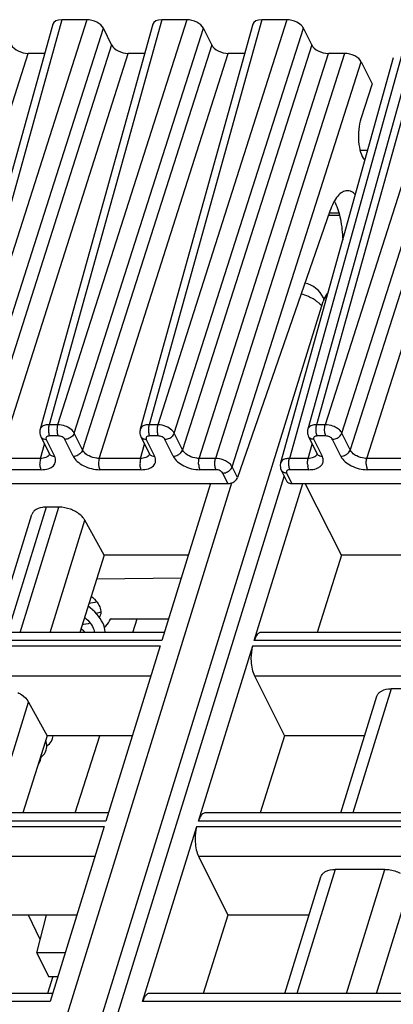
# Model space of a CAD drawing. Header units: millimetres. Extents: x 0 to 841, y 0 to 594.
# Tile 46 of 237: x 293 to 307, y 133 to 170. Entities that reach past the tile are written whole.
import ezdxf

# ---------------------------------------------------------------- set-up
doc = ezdxf.new("R2010")
doc.units = ezdxf.units.MM
doc.header["$LTSCALE"] = 46.255
doc.layers.get('0').update_dxf_attribs({"linetype": 'CONTINUOUS'})
doc.layers.add('1', color=7, linetype='CONTINUOUS')

msp = doc.modelspace()

# ---------------------------------------------------------------- linework, layer by layer
at = {"color": 7, "linetype": 'CONTINUOUS'}
for p, q in [((294.0113, 169.5728), (289.86124, 154.63666)), ((297.69554, 169.5728), (293.54549, 154.63666)), ((295.25897, 169.74045), (294.33777, 169.74045)), ((301.37978, 169.5728), (297.22973, 154.63666)), ((298.94321, 169.74045), (298.02201, 169.74045)), ((302.62745, 169.74045), (301.70625, 169.74045)), ((307.55089, 169.5728), (303.40084, 154.63666)), ((296.17701, 168.80799), (295.87192, 169.42969)), ((299.86126, 168.80799), (299.55617, 169.42969)), ((303.5455, 168.80799), (303.24041, 169.42969)), ((293.71245, 168.49723), (293.10573, 168.49723)), ((297.39669, 168.49723), (296.78997, 168.49723)), ((301.08093, 168.49723), (300.47421, 168.49723)), ((304.75729, 168.49723), (304.15846, 168.49723)), ((306.54912, 168.32958), (302.39907, 153.39344)), ((305.37025, 168.18647), (305.76682, 167.37833)), ((305.76682, 167.37833), (305.35634, 166.08887)), ((305.32638, 164.92929), (305.60434, 164.92929)), ((304.21789, 162.67817), (300.81009, 152.85612)), ((304.16674, 162.53074), (304.56891, 162.53074)), ((303.97354, 159.49019), (303.99839, 159.43956)), ((285.44444, 99.42039), (303.96251, 159.3449)), ((293.57262, 154.36694), (293.87798, 153.7447)), ((297.25686, 154.36694), (297.56222, 153.7447)), ((303.42797, 154.36694), (303.73306, 153.74524)), ((303.73344, 153.74448), (303.73306, 153.74524)), ((302.4262, 153.12372), (302.61906, 152.73072)), ((292.28864, 152.63002), (300.46011, 152.63002)), ((299.81211, 152.63002), (298.02418, 146.84429)), ((301.43181, 146.84429), (303.21974, 152.63002)), ((302.81471, 152.63002), (310.98618, 152.63002)), ((304.64337, 149.9951), (303.30857, 152.63002)), ((291.89961, 147.147), (293.24259, 151.49291)), ((294.23286, 151.76549), (293.76645, 151.76549)), ((295.90479, 149.9951), (295.18863, 151.28254)), ((295.90479, 149.9951), (295.00672, 147.147)), ((298.99785, 149.9951), (295.90479, 149.9951)), ((304.64337, 149.9951), (303.74633, 147.147)), ((307.55355, 149.9951), (304.64337, 149.9951)), ((295.62932, 149.12149), (298.73927, 149.15834)), ((295.76724, 147.80241), (295.75839, 147.77706)), ((295.77468, 147.83191), (295.76628, 147.79929)), ((296.13209, 147.67322), (296.14468, 147.64755)), ((296.14468, 147.64755), (298.2724, 147.64755)), ((296.95518, 147.147), (297.11452, 147.64755)), ((298.11772, 147.147), (278.38274, 147.147)), ((321.42057, 147.147), (301.68558, 147.147)), ((297.96366, 146.64844), (295.96662, 140.18601)), ((299.37425, 140.18601), (301.37129, 146.64844)), ((301.43582, 145.54678), (302.54249, 143.32483)), ((308.29918, 145.06482), (306.46958, 145.06482)), ((293.11639, 144.57677), (293.8015, 143.32483)), ((304.61586, 140.48873), (305.94486, 144.78937)), ((293.8015, 143.32483), (292.90721, 140.48873)), ((296.93658, 143.32483), (293.8015, 143.32483)), ((294.83565, 140.48873), (295.73847, 143.32483)), ((302.54249, 143.32483), (301.64923, 140.48873)), ((305.49228, 143.32483), (302.54249, 143.32483)), ((296.06016, 140.48873), (276.32517, 140.48873)), ((319.363, 140.48873), (299.62802, 140.48873)), ((295.90609, 139.99016), (293.90905, 133.52773)), ((297.31668, 133.52773), (299.31372, 139.99016)), ((299.37825, 138.8885), (300.46071, 136.71518)), ((306.24161, 138.40655), (304.41201, 138.40655)), ((302.5583, 133.83045), (303.8873, 138.13109)), ((294.89405, 136.71518), (291.71732, 136.71518)), ((293.54742, 135.82537), (293.11076, 136.71518)), ((293.41986, 135.33042), (293.77673, 136.71518)), ((300.46071, 136.71518), (299.55213, 133.83045)), ((303.44975, 136.71518), (300.46071, 136.71518)), ((294.46612, 135.33042), (293.41986, 135.33042)), ((293.42017, 135.33043), (293.84681, 134.46102)), ((294.00682, 134.46101), (293.81196, 133.83045)), ((293.84651, 134.46101), (294.19746, 134.46101)), ((294.0026, 133.83045), (274.26761, 133.83045)), ((317.30544, 133.83045), (297.57045, 133.83045))]:
    msp.add_line(p, q, dxfattribs=at)
at = {"color": 9, "linetype": 'CONTINUOUS'}
for p, q in [((294.33777, 169.74045), (290.18812, 154.80576)), ((295.25897, 169.74045), (290.50465, 154.80576)), ((298.02201, 169.74045), (293.87236, 154.80576)), ((298.94321, 169.74045), (294.18889, 154.80576)), ((301.70625, 169.74045), (297.5566, 154.80576)), ((302.62745, 169.74045), (297.87314, 154.80576)), ((307.87736, 169.74045), (303.72771, 154.80576)), ((308.79856, 169.74045), (304.04424, 154.80576)), ((291.1176, 154.495), (295.87192, 169.42969)), ((294.80185, 154.495), (299.55617, 169.42969)), ((298.4861, 154.49498), (303.24041, 169.42969)), ((304.6572, 154.495), (309.41152, 169.42969)), ((288.35141, 153.56254), (293.10573, 168.49723)), ((296.17701, 168.80799), (291.42269, 153.8733)), ((292.03565, 153.56254), (296.78997, 168.49723)), ((299.86126, 168.80799), (295.10694, 153.8733)), ((295.71989, 153.56254), (300.47421, 168.49723)), ((303.5455, 168.80799), (298.79118, 153.8733)), ((299.40414, 153.56254), (304.15846, 168.49723)), ((304.75729, 168.49723), (300.00297, 153.56254)), ((306.87559, 168.49723), (302.72594, 153.56254)), ((309.71661, 168.80799), (304.96229, 153.8733)), ((305.57525, 153.56254), (310.32957, 168.49723)), ((300.61593, 153.25178), (305.37025, 168.18647)), ((304.5504, 162.60497), (304.1925, 162.60497)), ((303.96262, 159.34524), (303.96251, 159.3449)), ((294.18889, 154.80576), (293.87236, 154.80576)), ((297.87314, 154.80576), (297.5566, 154.80576)), ((304.04424, 154.80576), (303.72771, 154.80576)), ((294.20904, 154.38841), (293.8925, 154.38841)), ((295.10694, 153.8733), (294.80185, 154.495)), ((297.89328, 154.38841), (297.57675, 154.38841)), ((298.79118, 153.8733), (298.4861, 154.49498)), ((304.06439, 154.38841), (303.74785, 154.38841)), ((304.96229, 153.8733), (304.6572, 154.495)), ((293.56152, 153.56254), (293.70824, 154.09058)), ((293.76932, 154.26411), (294.07441, 153.6424)), ((294.75931, 153.6424), (294.45422, 154.26411)), ((297.24577, 153.56254), (297.39248, 154.09058)), ((297.45356, 154.26411), (297.75865, 153.6424)), ((298.44355, 153.6424), (298.13846, 154.26411)), ((303.41687, 153.56254), (303.56359, 154.09058)), ((303.62467, 154.26411), (303.92976, 153.6424)), ((304.61466, 153.6424), (304.30957, 154.26411)), ((293.56152, 153.56254), (292.03565, 153.56254)), ((297.24577, 153.56254), (295.71989, 153.56254)), ((300.00297, 153.56254), (299.40414, 153.56254)), ((300.81009, 152.85612), (300.61593, 153.25178)), ((303.41687, 153.56254), (302.72594, 153.56254)), ((307.10112, 153.56254), (305.57525, 153.56254)), ((302.52643, 152.91948), (286.09481, 99.74675)), ((293.58167, 153.14519), (292.0558, 153.14519)), ((297.26591, 153.14519), (295.74004, 153.14519)), ((300.02312, 153.14519), (299.42428, 153.14519)), ((300.46011, 152.63002), (300.2683, 153.02089)), ((302.6229, 153.02089), (302.81471, 152.63002)), ((303.43702, 153.14519), (302.74608, 153.14519)), ((307.12126, 153.14519), (305.59539, 153.14519)), ((284.25269, 99.74675), (300.60385, 152.65913)), ((293.76645, 151.76549), (292.33923, 147.147)), ((292.80564, 147.147), (294.23286, 151.76549)), ((293.91066, 147.147), (295.18863, 151.28254)), ((298.02418, 146.84429), (278.12897, 146.84429)), ((321.32702, 146.84429), (301.43181, 146.84429)), ((278.06844, 146.64844), (297.96366, 146.64844)), ((301.37129, 146.64844), (321.2665, 146.64844)), ((278.13297, 145.54678), (297.62322, 145.54678)), ((301.43582, 145.54678), (320.92606, 145.54678)), ((306.4696, 145.06482), (305.05548, 140.48873)), ((291.85309, 140.48873), (293.11639, 144.57677)), ((295.96662, 140.18601), (276.0714, 140.18601)), ((319.26946, 140.18601), (299.37425, 140.18601)), ((276.01088, 139.99016), (295.90609, 139.99016)), ((299.31372, 139.99016), (319.20893, 139.99016)), ((276.07541, 138.8885), (295.56565, 138.8885)), ((299.37825, 138.8885), (318.8685, 138.8885)), ((304.41204, 138.40655), (302.99792, 133.83045)), ((304.8275, 133.83045), (306.24162, 138.40655)), ((305.93252, 133.83045), (307.19582, 137.91849)), ((293.90905, 133.52773), (274.01384, 133.52773)), ((317.21189, 133.52773), (297.31668, 133.52773))]:
    msp.add_line(p, q, dxfattribs=at)
at = {"color": 7, "linetype": 'CONTINUOUS'}
for points in [[(293.54597, 154.6368), (293.53939, 154.60883), (293.53367, 154.56571), (293.53305, 154.52176), (293.53757, 154.47758), (293.54722, 154.43385), (293.5619, 154.39124), (293.57317, 154.36625)], [(297.23022, 154.6368), (297.22364, 154.60883), (297.21792, 154.56571), (297.21729, 154.52176), (297.22181, 154.47758), (297.23146, 154.43385), (297.24615, 154.39124), (297.25742, 154.36625)], [(303.40086, 154.63647), (303.39508, 154.61246), (303.38895, 154.56983), (303.38788, 154.52612), (303.39202, 154.48188), (303.40138, 154.43782), (303.41582, 154.39481), (303.42896, 154.36534)], [(293.87853, 153.74396), (293.88054, 153.73967), (293.88497, 153.72816), (293.88636, 153.72292), (293.8865, 153.72255)], [(297.56277, 153.74396), (297.56478, 153.73967), (297.56921, 153.72816), (297.57061, 153.72292), (297.57074, 153.72255)], [(303.73358, 153.74455), (303.73569, 153.74011), (303.74002, 153.72892), (303.74137, 153.72363), (303.74149, 153.72308)], [(302.39909, 153.39325), (302.3933, 153.36924), (302.38718, 153.32661), (302.38611, 153.2829), (302.39024, 153.23866), (302.39961, 153.1946), (302.41404, 153.15159), (302.42719, 153.12212)], [(295.62817, 148.27229), (295.62698, 148.27186), (295.55864, 148.25163), (295.48533, 148.23443), (295.40723, 148.22045), (295.34261, 148.21223)], [(295.42786, 148.48261), (295.48825, 148.42784), (295.54475, 148.37096), (295.59532, 148.31406), (295.64015, 148.25705), (295.67897, 148.20038), (295.71166, 148.1444), (295.7383, 148.08902), (295.75857, 148.03498), (295.77244, 147.98255), (295.77997, 147.93112), (295.78083, 147.88072), (295.77468, 147.83191)], [(295.93746, 147.147), (295.93722, 147.16439), (295.92786, 147.24567), (295.91015, 147.32782), (295.88415, 147.41035), (295.84983, 147.49314), (295.80735, 147.57567), (295.75682, 147.65766), (295.69827, 147.73896), (295.63184, 147.81927), (295.55751, 147.89849), (295.47552, 147.9762), (295.38673, 148.05158), (295.31035, 148.10993)], [(295.60151, 147.85159), (295.66285, 147.86608), (295.75145, 147.89234), (295.78045, 147.90287)], [(295.38607, 147.48914), (295.37913, 147.48664), (295.30753, 147.46594), (295.23018, 147.44846), (295.14745, 147.43452), (295.09548, 147.4285)], [(295.18188, 147.70251), (295.23905, 147.65128), (295.29674, 147.59392), (295.34861, 147.53625), (295.39481, 147.47814), (295.43509, 147.4199), (295.46905, 147.36208), (295.49646, 147.30517), (295.51705, 147.24995), (295.53089, 147.19668), (295.53785, 147.147)], [(295.75839, 147.77706), (295.73803, 147.7348), (295.72042, 147.70819)], [(295.91022, 147.32753), (295.96505, 147.37871), (296.01767, 147.43801), (296.06304, 147.5005), (296.10108, 147.56579), (296.1315, 147.63295), (296.13749, 147.65007)], [(295.1974, 147.147), (295.15152, 147.18922), (295.06566, 147.26009), (295.0468, 147.27413)], [(293.78956, 142.92449), (293.79034, 142.9872), (293.78367, 143.05129), (293.76944, 143.11616), (293.75205, 143.16802)], [(293.78985, 142.94744), (293.79437, 142.95055), (293.84494, 142.99301), (293.88944, 143.03883), (293.92779, 143.08772), (293.95983, 143.13925), (293.9851, 143.19211), (294.00115, 143.23675)], [(294.00108, 143.23651), (294.01379, 143.28616), (294.01956, 143.32483)], [(293.584, 142.54887), (293.62018, 142.57933), (293.66321, 142.62394), (293.70012, 142.67151), (293.73077, 142.72158), (293.75458, 142.77241), (293.76843, 142.81143)], [(293.76831, 142.81103), (293.78189, 142.86559), (293.78956, 142.92449)], [(293.46675, 142.26322), (293.49012, 142.29164), (293.52238, 142.34162), (293.54748, 142.39267), (293.56386, 142.43767)], [(293.56372, 142.43721), (293.57614, 142.48637), (293.58385, 142.5422)], [(293.58385, 142.5422), (293.58514, 142.60183), (293.58247, 142.63021)]]:
    msp.add_lwpolyline(points, dxfattribs=at)
for centre, radius, start, end in [((303.00102, 162.31379), 1.56276, 26.121467, 28.177785), ((303.07581, 159.04965), 1, 26.025403, 77.203458), ((304.91793, 159.04965), 1, 140.422157, 162.797974)]:
    msp.add_arc(centre, radius, start, end, dxfattribs=at)
at = {"color": 9, "linetype": 'CONTINUOUS'}
for centre, radius, start, end in [((303.50439, 159.25976), 0.52266, 19.63848, 26.007783), ((293.71345, 154.43514), 0.15628, 206.152442, 221.541423), ((297.3977, 154.43514), 0.15628, 206.152442, 221.541423), ((303.56878, 154.43514), 0.15627, 206.210623, 221.547049), ((293.76924, 154.56602), 0.30192, 265.545224, 270.015041), ((297.45348, 154.56602), 0.30192, 265.545224, 270.015041), ((293.70752, 153.78589), 0.18987, 315.086978, 323.084163), ((294.01854, 153.81345), 0.1563, 206.064344, 221.545431), ((297.39177, 153.78589), 0.18987, 315.086978, 323.084163), ((297.70278, 153.81345), 0.1563, 206.064344, 221.545431), ((303.56248, 153.78514), 0.18963, 315.32614, 323.316297), ((303.87386, 153.81344), 0.15628, 206.153777, 221.548332), ((304.08822, 153.37622), 0.69529, 182.714684, 188.867856), ((302.567, 153.19192), 0.15627, 206.210623, 221.547049)]:
    msp.add_arc(centre, radius, start, end, dxfattribs=at)
at = {"color": 7, "linetype": 'CONTINUOUS'}
for centre, major_axis, ratio, start_param, end_param in [((294.49045, 169.4296), (0.47782, -0.14773), 0.57239492, 2.06604593, 3.15808391), ((295.41137, 169.4296), (0.47774, -0.14756), 0.57268648, 0.49491942, 2.06541116), ((298.17469, 169.4296), (0.47782, -0.14773), 0.57239492, 2.06604593, 3.15808391), ((299.09561, 169.4296), (0.47774, -0.14756), 0.57268648, 0.49491942, 2.06541116), ((301.85894, 169.4296), (0.47782, -0.14773), 0.57239492, 2.06604593, 3.15808391), ((302.77986, 169.4296), (0.47774, -0.14756), 0.57268648, 1.28016529, 2.06541116), ((292.95332, 168.80808), (0.47774, -0.14756), 0.57268648, 3.63651207, 5.20700381), ((296.63757, 168.80808), (0.47774, -0.14756), 0.57268648, 3.63651207, 5.20700381), ((300.32181, 168.80808), (0.47774, -0.14756), 0.57268648, 3.63651207, 5.20700381), ((304.00606, 168.80808), (0.47774, -0.14756), 0.57268648, 3.63651207, 5.20700381), ((304.90969, 168.18638), (0.47774, -0.14756), 0.57268648, 0.49491942, 2.06541116), ((305.66584, 165.48103), (0.01498, 0.99998), 0.39933672, 0.92343671, 2.69445274), ((304.82805, 161.43515), (0.05244, 3.49994), 0.39933672, -0.46403573, -0.44713991)]:
    msp.add_ellipse(centre, major_axis=major_axis, ratio=ratio, start_param=start_param, end_param=end_param, dxfattribs=at)
for points, knots in [([(303.24041, 169.42969), (303.2299, 169.45113), (303.17057, 169.54509), (303.0748, 169.61036), (302.99772, 169.64944)], [0, 0, 0, 0, 0.21647783, 1, 1, 1, 1]), ([(304.85323, 163.43515), (304.79128, 163.43518), (304.65324, 163.39099), (304.48181, 163.22745), (304.33134, 162.98292), (304.25377, 162.78704), (304.21789, 162.67817)], [0, 0, 0, 0, 0.17841268, 0.39598564, 0.66989986, 1, 1, 1, 1]), ([(305.14894, 163.29117), (305.10682, 163.33405), (305.01772, 163.40565), (304.90502, 163.43513), (304.85323, 163.43515)], [0, 0, 0, 0, 0.53715484, 1, 1, 1, 1]), ([(304.40416, 163.00184), (304.49889, 162.80881), (304.63171, 162.3495), (304.67914, 161.87825), (304.68553, 161.62128)], [0, 0, 0, 0, 0.45548792, 1, 1, 1, 1]), ([(298.35296, 154.33149), (298.36881, 154.34202), (298.42498, 154.38518), (298.46984, 154.44568), (298.48609, 154.495)], [0, 0, 0, 0, 0.26818497, 1, 1, 1, 1]), ([(300.46011, 152.63002), (300.4784, 152.63002), (300.55392, 152.63626), (300.62716, 152.66491), (300.67529, 152.69601)], [0, 0, 0, 0, 0.24200572, 1, 1, 1, 1]), ([(300.67529, 152.69601), (300.69123, 152.70631), (300.74756, 152.74834), (300.79323, 152.80752), (300.81009, 152.85612)], [0, 0, 0, 0, 0.26949927, 1, 1, 1, 1]), ([(302.64255, 152.69601), (302.6478, 152.69015), (302.67163, 152.66722), (302.70185, 152.65149), (302.72569, 152.64359)], [0, 0, 0, 0, 0.23864209, 1, 1, 1, 1]), ([(293.32766, 151.62602), (293.31763, 151.6166), (293.28108, 151.57821), (293.25415, 151.5304), (293.24256, 151.49293)], [0, 0, 0, 0, 0.2596683, 1, 1, 1, 1]), ([(293.76645, 151.76549), (293.72193, 151.76549), (293.56806, 151.75596), (293.40838, 151.70182), (293.32766, 151.62602)], [0, 0, 0, 0, 0.28674265, 1, 1, 1, 1]), ([(294.79913, 151.62602), (294.75487, 151.64839), (294.57559, 151.72606), (294.37861, 151.76549), (294.23286, 151.76549)], [0, 0, 0, 0, 0.25386908, 1, 1, 1, 1]), ([(295.18863, 151.28254), (295.16974, 151.31651), (295.06851, 151.45993), (294.92025, 151.56482), (294.79913, 151.62602)], [0, 0, 0, 0, 0.22267824, 1, 1, 1, 1]), ([(301.58614, 147.10959), (301.55063, 147.08203), (301.48707, 146.99667), (301.44906, 146.90011), (301.43181, 146.84429)], [0, 0, 0, 0, 0.43482843, 1, 1, 1, 1]), ([(301.37129, 146.64844), (301.35831, 146.60645), (301.31303, 146.41953), (301.30361, 146.22488), (301.31227, 146.07703)], [0, 0, 0, 0, 0.22881463, 1, 1, 1, 1]), ([(301.31227, 146.07703), (301.31801, 145.97907), (301.34227, 145.79769), (301.39828, 145.62215), (301.43582, 145.54678)], [0, 0, 0, 0, 0.53816872, 1, 1, 1, 1]), ([(292.72802, 144.92387), (292.77097, 144.90191), (292.92138, 144.81371), (293.05559, 144.68788), (293.1164, 144.57675)], [0, 0, 0, 0, 0.27579327, 1, 1, 1, 1]), ([(305.94485, 144.78937), (305.95655, 144.8272), (305.98356, 144.87548), (306.02029, 144.91435), (306.03035, 144.92388)], [0, 0, 0, 0, 0.7407559, 1, 1, 1, 1]), ([(306.03035, 144.92388), (306.05502, 144.94721), (306.18362, 145.03837), (306.3476, 145.06482), (306.46958, 145.06482)], [0, 0, 0, 0, 0.21777869, 1, 1, 1, 1]), ([(299.52857, 140.45131), (299.49307, 140.42375), (299.42951, 140.3384), (299.3915, 140.24183), (299.37425, 140.18601)], [0, 0, 0, 0, 0.43482843, 1, 1, 1, 1]), ([(299.31372, 139.99016), (299.30075, 139.94818), (299.25546, 139.76125), (299.24605, 139.5666), (299.25471, 139.41875)], [0, 0, 0, 0, 0.22881463, 1, 1, 1, 1]), ([(299.25471, 139.41875), (299.26044, 139.3208), (299.28471, 139.13941), (299.34071, 138.96387), (299.37825, 138.8885)], [0, 0, 0, 0, 0.53816872, 1, 1, 1, 1]), ([(303.97279, 138.2656), (303.99746, 138.28894), (304.12605, 138.38009), (304.29003, 138.40655), (304.41201, 138.40655)], [0, 0, 0, 0, 0.21777869, 1, 1, 1, 1]), ([(306.24161, 138.40655), (306.2889, 138.40655), (306.4841, 138.39317), (306.67561, 138.33303), (306.80744, 138.2656)], [0, 0, 0, 0, 0.24204309, 1, 1, 1, 1]), ([(303.88729, 138.13109), (303.89898, 138.16892), (303.926, 138.2172), (303.96272, 138.25607), (303.97279, 138.2656)], [0, 0, 0, 0, 0.7407559, 1, 1, 1, 1]), ([(297.47101, 133.79304), (297.4355, 133.76547), (297.37195, 133.68012), (297.33393, 133.58356), (297.31668, 133.52773)], [0, 0, 0, 0, 0.43482843, 1, 1, 1, 1])]:
    msp.add_open_spline(points, degree=3, knots=knots, dxfattribs=at)
at = {"color": 9, "linetype": 'CONTINUOUS'}
for points, knots in [([(303.5114, 159.48919), (303.48364, 159.50327), (303.36946, 159.55699), (303.24932, 159.598), (303.15719, 159.62128)], [0, 0, 0, 0, 0.24672341, 1, 1, 1, 1]), ([(303.7252, 159.35729), (303.7089, 159.36949), (303.64063, 159.4181), (303.56799, 159.46051), (303.5114, 159.48919)], [0, 0, 0, 0, 0.24289528, 1, 1, 1, 1]), ([(304.05094, 159.48919), (304.04062, 159.47877), (304.00294, 159.43652), (303.97505, 159.38528), (303.96261, 159.34524)], [0, 0, 0, 0, 0.25915365, 1, 1, 1, 1]), ([(303.8409, 159.25845), (303.8321, 159.26708), (303.79524, 159.30196), (303.75595, 159.33426), (303.7252, 159.35729)], [0, 0, 0, 0, 0.24289759, 1, 1, 1, 1]), ([(293.79455, 154.80038), (293.77354, 154.79757), (293.70071, 154.7837), (293.62839, 154.75097), (293.59094, 154.71303)], [0, 0, 0, 0, 0.28446801, 1, 1, 1, 1]), ([(293.87236, 154.80576), (293.86751, 154.78951), (293.85076, 154.71766), (293.84645, 154.64316), (293.84919, 154.5865)], [0, 0, 0, 0, 0.23018471, 1, 1, 1, 1]), ([(294.1889, 154.80575), (294.18405, 154.7895), (294.1673, 154.71766), (294.16299, 154.64316), (294.16572, 154.58651)], [0, 0, 0, 0, 0.23018675, 1, 1, 1, 1]), ([(294.55861, 154.71303), (294.52983, 154.72759), (294.41261, 154.77811), (294.28427, 154.80505), (294.1889, 154.80575)], [0, 0, 0, 0, 0.25271549, 1, 1, 1, 1]), ([(294.80185, 154.495), (294.79118, 154.51628), (294.72965, 154.60836), (294.63547, 154.67414), (294.55861, 154.71303)], [0, 0, 0, 0, 0.21645922, 1, 1, 1, 1]), ([(297.47879, 154.80038), (297.45778, 154.79757), (297.38495, 154.7837), (297.31264, 154.75097), (297.27519, 154.71303)], [0, 0, 0, 0, 0.28446801, 1, 1, 1, 1]), ([(297.5566, 154.80576), (297.55176, 154.78951), (297.53501, 154.71766), (297.5307, 154.64316), (297.53343, 154.5865)], [0, 0, 0, 0, 0.23018474, 1, 1, 1, 1]), ([(297.87313, 154.80576), (297.8683, 154.78953), (297.85134, 154.71773), (297.84723, 154.64319), (297.84996, 154.5865)], [0, 0, 0, 0, 0.22983316, 1, 1, 1, 1]), ([(298.24113, 154.71154), (298.15616, 154.75653), (298.0315, 154.79602), (297.90468, 154.8043), (297.87387, 154.80435)], [0, 0, 0, 0, 0.7573133, 1, 1, 1, 1]), ([(298.48212, 154.49499), (298.47072, 154.51591), (298.40766, 154.60543), (298.31628, 154.67177), (298.24114, 154.71157)], [0, 0, 0, 0, 0.2188987, 1, 1, 1, 1]), ([(303.64998, 154.80028), (303.62902, 154.79741), (303.55625, 154.78332), (303.48392, 154.75084), (303.4463, 154.71303)], [0, 0, 0, 0, 0.28400048, 1, 1, 1, 1]), ([(303.70454, 154.58651), (303.70361, 154.60582), (303.70313, 154.67943), (303.7122, 154.75369), (303.72772, 154.80575)], [0, 0, 0, 0, 0.26249603, 1, 1, 1, 1]), ([(304.02107, 154.5865), (304.02014, 154.60582), (304.01965, 154.67944), (304.02872, 154.7537), (304.04424, 154.80576)], [0, 0, 0, 0, 0.2624969, 1, 1, 1, 1]), ([(304.41396, 154.71303), (304.38519, 154.72764), (304.26804, 154.77842), (304.13962, 154.8049), (304.04424, 154.80576)], [0, 0, 0, 0, 0.25275051, 1, 1, 1, 1]), ([(304.65718, 154.49501), (304.63481, 154.53994), (304.5603, 154.6252), (304.46739, 154.68588), (304.41396, 154.71303)], [0, 0, 0, 0, 0.45577713, 1, 1, 1, 1]), ([(293.59648, 154.3315), (293.61276, 154.31316), (293.64105, 154.29337), (293.67196, 154.28102), (293.68027, 154.2782)], [0, 0, 0, 0, 0.73632316, 1, 1, 1, 1]), ([(293.8925, 154.38841), (293.87033, 154.38841), (293.83002, 154.38372), (293.77869, 154.35811), (293.75377, 154.31127), (293.76216, 154.27859), (293.76932, 154.26411)], [0, 0, 0, 0, 0.31103097, 0.5625505, 0.77339407, 1, 1, 1, 1]), ([(293.84919, 154.5865), (293.8501, 154.56759), (293.85621, 154.50022), (293.87098, 154.43228), (293.8925, 154.38841)], [0, 0, 0, 0, 0.27926236, 1, 1, 1, 1]), ([(294.16572, 154.58651), (294.16664, 154.56759), (294.17275, 154.50023), (294.18751, 154.43228), (294.20904, 154.38841)], [0, 0, 0, 0, 0.27926252, 1, 1, 1, 1]), ([(294.45422, 154.26411), (294.43498, 154.30331), (294.35356, 154.3647), (294.25987, 154.3885), (294.20904, 154.38841)], [0, 0, 0, 0, 0.46206384, 1, 1, 1, 1]), ([(294.66872, 154.33149), (294.65263, 154.32081), (294.58677, 154.28384), (294.51042, 154.26411), (294.45422, 154.26411)], [0, 0, 0, 0, 0.25575644, 1, 1, 1, 1]), ([(294.80185, 154.495), (294.79668, 154.47931), (294.76693, 154.4144), (294.71411, 154.36165), (294.66872, 154.33149)], [0, 0, 0, 0, 0.23262028, 1, 1, 1, 1]), ([(297.28072, 154.3315), (297.297, 154.31316), (297.3253, 154.29337), (297.3562, 154.28102), (297.36452, 154.2782)], [0, 0, 0, 0, 0.73632316, 1, 1, 1, 1]), ([(297.57675, 154.38841), (297.55457, 154.38841), (297.51426, 154.38372), (297.46294, 154.35811), (297.43802, 154.31127), (297.4464, 154.27859), (297.45356, 154.26411)], [0, 0, 0, 0, 0.31103097, 0.5625505, 0.77339407, 1, 1, 1, 1]), ([(297.53343, 154.5865), (297.53434, 154.56759), (297.54046, 154.50022), (297.55522, 154.43228), (297.57675, 154.38841)], [0, 0, 0, 0, 0.27926236, 1, 1, 1, 1]), ([(297.84996, 154.5865), (297.85088, 154.56754), (297.85683, 154.50015), (297.87177, 154.43224), (297.89328, 154.38841)], [0, 0, 0, 0, 0.27996095, 1, 1, 1, 1]), ([(298.13846, 154.26411), (298.11888, 154.30311), (298.03804, 154.36522), (297.94413, 154.38751), (297.89328, 154.38841)], [0, 0, 0, 0, 0.46183617, 1, 1, 1, 1]), ([(298.13846, 154.26411), (298.1567, 154.26421), (298.23185, 154.2713), (298.30455, 154.30081), (298.35178, 154.33284)], [0, 0, 0, 0, 0.242144, 1, 1, 1, 1]), ([(303.62467, 154.26411), (303.60731, 154.26411), (303.54496, 154.2691), (303.48198, 154.29751), (303.45182, 154.33149)], [0, 0, 0, 0, 0.27643949, 1, 1, 1, 1]), ([(303.74785, 154.38841), (303.72569, 154.38845), (303.68538, 154.38372), (303.63407, 154.35813), (303.60913, 154.31128), (303.61755, 154.27862), (303.62467, 154.26411)], [0, 0, 0, 0, 0.31096243, 0.56244347, 0.77333499, 1, 1, 1, 1]), ([(303.74786, 154.38841), (303.74145, 154.40147), (303.71695, 154.46496), (303.70711, 154.53327), (303.70454, 154.58651)], [0, 0, 0, 0, 0.21444231, 1, 1, 1, 1]), ([(304.06439, 154.38841), (304.05798, 154.40147), (304.03348, 154.46496), (304.02364, 154.53327), (304.02107, 154.5865)], [0, 0, 0, 0, 0.21444297, 1, 1, 1, 1]), ([(304.30957, 154.26411), (304.29047, 154.30335), (304.20886, 154.36469), (304.11524, 154.38841), (304.06439, 154.38841)], [0, 0, 0, 0, 0.46190496, 1, 1, 1, 1]), ([(304.30957, 154.26411), (304.32787, 154.26411), (304.40329, 154.2708), (304.47639, 154.29983), (304.52406, 154.3315)], [0, 0, 0, 0, 0.24220058, 1, 1, 1, 1]), ([(304.52406, 154.3315), (304.53988, 154.342), (304.59584, 154.38539), (304.64092, 154.44566), (304.65718, 154.49501)], [0, 0, 0, 0, 0.26759048, 1, 1, 1, 1]), ([(293.79743, 153.61724), (293.78199, 153.60788), (293.7083, 153.57258), (293.62477, 153.56188), (293.56151, 153.56253)], [0, 0, 0, 0, 0.2220523, 1, 1, 1, 1]), ([(293.58167, 153.14519), (293.67038, 153.14509), (293.83179, 153.16335), (294.00939, 153.25447), (294.09006, 153.36273), (294.12722, 153.4853), (294.10289, 153.58437), (294.07441, 153.6424)], [0, 0, 0, 0, 0.31021664, 0.56082707, 0.66931171, 0.77393403, 1, 1, 1, 1]), ([(293.90156, 153.70979), (293.91787, 153.69141), (293.94626, 153.67158), (293.97725, 153.65923), (293.98559, 153.65641)], [0, 0, 0, 0, 0.736284, 1, 1, 1, 1]), ([(294.75931, 153.6424), (294.7776, 153.6424), (294.85303, 153.64909), (294.92613, 153.67811), (294.97381, 153.70978)], [0, 0, 0, 0, 0.24219808, 1, 1, 1, 1]), ([(294.75931, 153.6424), (294.7947, 153.5699), (294.91267, 153.43128), (295.2326, 153.2233), (295.53669, 153.14519), (295.74004, 153.14519)], [0, 0, 0, 0, 0.2122598, 0.46498156, 1, 1, 1, 1]), ([(295.10695, 153.8733), (295.10178, 153.85761), (295.07203, 153.79269), (295.01921, 153.73994), (294.97381, 153.70978)], [0, 0, 0, 0, 0.23262178, 1, 1, 1, 1]), ([(295.34908, 153.65182), (295.32143, 153.66586), (295.22688, 153.72153), (295.14111, 153.80172), (295.10694, 153.87328)], [0, 0, 0, 0, 0.2810992, 1, 1, 1, 1]), ([(295.71989, 153.56254), (295.68884, 153.56226), (295.56111, 153.56992), (295.43534, 153.60801), (295.34908, 153.65183)], [0, 0, 0, 0, 0.24297585, 1, 1, 1, 1]), ([(297.48167, 153.61724), (297.46623, 153.60788), (297.39254, 153.57258), (297.30902, 153.56188), (297.24576, 153.56253)], [0, 0, 0, 0, 0.2220523, 1, 1, 1, 1]), ([(297.26591, 153.14519), (297.35462, 153.14509), (297.51603, 153.16335), (297.69364, 153.25447), (297.7743, 153.36273), (297.81146, 153.4853), (297.78713, 153.58437), (297.75865, 153.6424)], [0, 0, 0, 0, 0.31021664, 0.56082707, 0.66931171, 0.77393403, 1, 1, 1, 1]), ([(297.5858, 153.70979), (297.60212, 153.69141), (297.6305, 153.67158), (297.66149, 153.65923), (297.66983, 153.65641)], [0, 0, 0, 0, 0.736284, 1, 1, 1, 1]), ([(298.44355, 153.6424), (298.46185, 153.6424), (298.53727, 153.64909), (298.61037, 153.67812), (298.65805, 153.70979)], [0, 0, 0, 0, 0.24220118, 1, 1, 1, 1]), ([(298.44355, 153.6424), (298.52253, 153.48667), (298.84502, 153.2388), (299.22095, 153.14658), (299.42428, 153.14519)], [0, 0, 0, 0, 0.4620027, 1, 1, 1, 1]), ([(298.65805, 153.70979), (298.67386, 153.72029), (298.72983, 153.76367), (298.77492, 153.82395), (298.79118, 153.8733)], [0, 0, 0, 0, 0.26759372, 1, 1, 1, 1]), ([(299.03333, 153.65183), (299.00562, 153.66585), (298.91087, 153.7213), (298.82549, 153.80183), (298.79118, 153.8733)], [0, 0, 0, 0, 0.28143403, 1, 1, 1, 1]), ([(299.40413, 153.56253), (299.3731, 153.56221), (299.24538, 153.57024), (299.11966, 153.60814), (299.03332, 153.65182)], [0, 0, 0, 0, 0.24284898, 1, 1, 1, 1]), ([(303.65292, 153.61712), (303.63752, 153.60772), (303.56386, 153.57219), (303.4802, 153.56197), (303.41687, 153.56254)], [0, 0, 0, 0, 0.2217642, 1, 1, 1, 1]), ([(303.7569, 153.70978), (303.77322, 153.6914), (303.8016, 153.67158), (303.8326, 153.65923), (303.84094, 153.65641)], [0, 0, 0, 0, 0.73628388, 1, 1, 1, 1]), ([(303.77436, 153.21254), (303.81567, 153.23267), (303.88949, 153.28159), (303.96262, 153.39041), (303.97638, 153.5198), (303.94892, 153.60214), (303.92976, 153.6424)], [0, 0, 0, 0, 0.26803181, 0.50562011, 0.73993637, 1, 1, 1, 1]), ([(304.61466, 153.6424), (304.63295, 153.6424), (304.70838, 153.64909), (304.78148, 153.67812), (304.82916, 153.70979)], [0, 0, 0, 0, 0.24220118, 1, 1, 1, 1]), ([(304.61466, 153.6424), (304.69364, 153.48667), (305.01613, 153.2388), (305.39206, 153.14658), (305.59539, 153.14519)], [0, 0, 0, 0, 0.46200276, 1, 1, 1, 1]), ([(304.82916, 153.70979), (304.84497, 153.72029), (304.90094, 153.76368), (304.94602, 153.82395), (304.96229, 153.8733)], [0, 0, 0, 0, 0.26759383, 1, 1, 1, 1]), ([(305.20443, 153.65183), (305.17673, 153.66585), (305.08198, 153.7213), (304.9966, 153.80183), (304.96229, 153.8733)], [0, 0, 0, 0, 0.28143403, 1, 1, 1, 1]), ([(305.57524, 153.56253), (305.54421, 153.56221), (305.41649, 153.57024), (305.29076, 153.60814), (305.20443, 153.65182)], [0, 0, 0, 0, 0.24284898, 1, 1, 1, 1]), ([(293.56152, 153.56255), (293.55667, 153.5463), (293.53992, 153.47445), (293.53561, 153.39994), (293.53835, 153.34328)], [0, 0, 0, 0, 0.23018577, 1, 1, 1, 1]), ([(293.58167, 153.14519), (293.57526, 153.15825), (293.55076, 153.22174), (293.54092, 153.29005), (293.53835, 153.34328)], [0, 0, 0, 0, 0.21443561, 1, 1, 1, 1]), ([(295.71989, 153.56254), (295.71505, 153.54629), (295.6983, 153.47444), (295.69399, 153.39994), (295.69672, 153.34328)], [0, 0, 0, 0, 0.23018472, 1, 1, 1, 1]), ([(295.69672, 153.34328), (295.69764, 153.32437), (295.70375, 153.257), (295.71851, 153.18906), (295.74004, 153.14519)], [0, 0, 0, 0, 0.27926253, 1, 1, 1, 1]), ([(297.24576, 153.56255), (297.24092, 153.5463), (297.22416, 153.47445), (297.21985, 153.39994), (297.22259, 153.34328)], [0, 0, 0, 0, 0.23018577, 1, 1, 1, 1]), ([(297.26591, 153.14519), (297.2595, 153.15825), (297.235, 153.22174), (297.22516, 153.29005), (297.22259, 153.34328)], [0, 0, 0, 0, 0.21443561, 1, 1, 1, 1]), ([(299.38096, 153.34328), (299.38003, 153.3626), (299.37954, 153.43622), (299.38861, 153.51048), (299.40414, 153.56255)], [0, 0, 0, 0, 0.26249475, 1, 1, 1, 1]), ([(299.38096, 153.34328), (299.38188, 153.32437), (299.38799, 153.257), (299.40275, 153.18906), (299.42429, 153.14519)], [0, 0, 0, 0, 0.27926877, 1, 1, 1, 1]), ([(299.9798, 153.34328), (299.97886, 153.3626), (299.97838, 153.43622), (299.98745, 153.51048), (300.00297, 153.56254)], [0, 0, 0, 0, 0.2624969, 1, 1, 1, 1]), ([(300.02311, 153.14519), (300.0167, 153.15825), (299.99221, 153.22174), (299.98237, 153.29005), (299.9798, 153.34328)], [0, 0, 0, 0, 0.21444287, 1, 1, 1, 1]), ([(300.37268, 153.46981), (300.34392, 153.48442), (300.22677, 153.5352), (300.09835, 153.56168), (300.00297, 153.56254)], [0, 0, 0, 0, 0.25275051, 1, 1, 1, 1]), ([(300.61591, 153.25179), (300.59354, 153.29672), (300.51902, 153.38198), (300.42612, 153.44266), (300.37269, 153.46981)], [0, 0, 0, 0, 0.45577713, 1, 1, 1, 1]), ([(300.48279, 153.08828), (300.4986, 153.09878), (300.55456, 153.14217), (300.59964, 153.20244), (300.61591, 153.25179)], [0, 0, 0, 0, 0.26759048, 1, 1, 1, 1]), ([(302.64821, 153.55706), (302.62725, 153.55419), (302.55448, 153.5401), (302.48215, 153.50762), (302.44452, 153.46981)], [0, 0, 0, 0, 0.28400048, 1, 1, 1, 1]), ([(302.70277, 153.34329), (302.70184, 153.3626), (302.70135, 153.43621), (302.71043, 153.51047), (302.72594, 153.56253)], [0, 0, 0, 0, 0.26249603, 1, 1, 1, 1]), ([(302.74608, 153.14519), (302.73968, 153.15825), (302.71518, 153.22174), (302.70534, 153.29005), (302.70277, 153.34329)], [0, 0, 0, 0, 0.21444221, 1, 1, 1, 1]), ([(303.3937, 153.34328), (303.39277, 153.3626), (303.39228, 153.43622), (303.40135, 153.51048), (303.41687, 153.56254)], [0, 0, 0, 0, 0.2624969, 1, 1, 1, 1]), ([(303.43702, 153.14519), (303.43284, 153.15372), (303.41613, 153.19348), (303.40644, 153.23588), (303.40123, 153.26903)], [0, 0, 0, 0, 0.22063905, 1, 1, 1, 1]), ([(305.55207, 153.34328), (305.55114, 153.3626), (305.55065, 153.43622), (305.55972, 153.51048), (305.57524, 153.56255)], [0, 0, 0, 0, 0.26249474, 1, 1, 1, 1]), ([(305.55207, 153.34328), (305.55298, 153.32437), (305.5591, 153.257), (305.57386, 153.18906), (305.59539, 153.14519)], [0, 0, 0, 0, 0.27926886, 1, 1, 1, 1]), ([(300.2683, 153.02089), (300.24919, 153.06013), (300.16758, 153.12147), (300.07396, 153.14519), (300.02312, 153.14519)], [0, 0, 0, 0, 0.46190477, 1, 1, 1, 1]), ([(300.2683, 153.02089), (300.28659, 153.02089), (300.36201, 153.02758), (300.43511, 153.05661), (300.48279, 153.08828)], [0, 0, 0, 0, 0.24220058, 1, 1, 1, 1]), ([(302.6229, 153.02089), (302.60554, 153.02089), (302.54319, 153.02588), (302.48021, 153.05429), (302.45005, 153.08827)], [0, 0, 0, 0, 0.27643949, 1, 1, 1, 1]), ([(302.74608, 153.14519), (302.72391, 153.14523), (302.6836, 153.14049), (302.63229, 153.11491), (302.60735, 153.06806), (302.61578, 153.0354), (302.6229, 153.02089)], [0, 0, 0, 0, 0.31096228, 0.5624428, 0.7733345, 1, 1, 1, 1]), ([(303.43702, 153.14519), (303.4685, 153.14543), (303.58328, 153.15071), (303.69916, 153.17588), (303.77436, 153.21254)], [0, 0, 0, 0, 0.27335184, 1, 1, 1, 1])]:
    msp.add_open_spline(points, degree=3, knots=knots, dxfattribs=at)
for points in [[(304.10494, 159.53545), (304.08582, 159.52145), (304.06763, 159.50603), (304.05094, 159.48919)], [(303.91231, 159.18012), (303.8901, 159.2076), (303.86612, 159.2337), (303.8409, 159.25845)], [(293.59094, 154.71303), (293.57022, 154.69203), (293.55385, 154.66523), (293.54597, 154.6368)], [(293.87236, 154.80576), (293.84636, 154.80553), (293.82032, 154.80383), (293.79455, 154.80038)], [(297.27519, 154.71303), (297.25447, 154.69203), (297.2381, 154.66523), (297.23022, 154.6368)], [(297.5566, 154.80576), (297.5306, 154.80553), (297.50456, 154.80383), (297.47879, 154.80038)], [(303.4463, 154.71303), (303.4254, 154.69203), (303.40885, 154.66517), (303.40091, 154.63664)], [(303.72772, 154.80575), (303.70174, 154.80556), (303.67572, 154.80381), (303.64998, 154.80028)], [(293.68027, 154.2782), (293.70137, 154.27104), (293.72358, 154.26676), (293.74579, 154.26502)], [(297.36452, 154.2782), (297.38561, 154.27104), (297.40783, 154.26676), (297.43003, 154.26502)], [(293.82128, 153.63359), (293.81366, 153.62769), (293.80567, 153.62224), (293.79743, 153.61724)], [(293.84198, 153.65182), (293.83549, 153.6453), (293.82854, 153.63922), (293.82128, 153.63359)], [(293.8871, 153.72727), (293.88137, 153.70742), (293.87172, 153.68838), (293.85932, 153.67184)], [(293.98559, 153.65641), (294.01398, 153.64681), (294.04444, 153.6424), (294.07441, 153.6424)], [(297.50552, 153.63359), (297.49791, 153.62769), (297.48991, 153.62224), (297.48167, 153.61724)], [(297.52622, 153.65182), (297.51974, 153.6453), (297.51279, 153.63922), (297.50552, 153.63359)], [(297.57134, 153.72727), (297.56561, 153.70742), (297.55596, 153.68838), (297.54357, 153.67184)], [(297.66983, 153.65641), (297.69823, 153.64681), (297.72868, 153.6424), (297.75865, 153.6424)], [(303.67671, 153.63354), (303.66912, 153.62761), (303.66115, 153.62214), (303.65292, 153.61712)], [(303.69733, 153.65183), (303.69088, 153.64529), (303.68396, 153.63919), (303.67671, 153.63354)], [(303.74201, 153.72704), (303.73633, 153.70729), (303.72681, 153.68834), (303.71455, 153.67185)], [(303.84094, 153.65641), (303.86933, 153.64681), (303.89979, 153.6424), (303.92976, 153.6424)], [(302.44452, 153.46981), (302.42363, 153.44881), (302.40708, 153.42195), (302.39913, 153.39342)], [(302.72595, 153.56253), (302.69997, 153.56234), (302.67395, 153.56059), (302.64821, 153.55706)]]:
    msp.add_open_spline(points, degree=3, dxfattribs=at)
at = {"color": 7, "linetype": 'CONTINUOUS'}
for points in [[(302.61906, 152.73072), (302.62522, 152.71818), (302.63322, 152.70641), (302.64255, 152.69601)], [(302.72569, 152.64359), (302.75418, 152.63414), (302.78469, 152.63002), (302.81471, 152.63002)], [(301.64062, 147.13957), (301.62096, 147.13302), (301.60251, 147.1223), (301.58614, 147.10959)], [(301.68558, 147.14699), (301.67039, 147.14699), (301.65503, 147.14437), (301.64062, 147.13957)], [(299.58306, 140.48129), (299.56339, 140.47474), (299.54495, 140.46402), (299.52857, 140.45131)], [(299.62802, 140.48871), (299.61283, 140.48871), (299.59747, 140.4861), (299.58306, 140.48129)], [(297.52549, 133.82301), (297.50583, 133.81646), (297.48739, 133.80575), (297.47101, 133.79304)], [(297.57045, 133.83043), (297.55526, 133.83043), (297.5399, 133.82782), (297.52549, 133.82301)]]:
    msp.add_open_spline(points, degree=3, dxfattribs=at)
at = {"layer": '1', "color": 1, "linetype": 'CONTINUOUS'}
msp.add_line((293.54742, 135.82537), (293.11076, 136.71518), dxfattribs=at)

doc.saveas('drawing.dxf')
